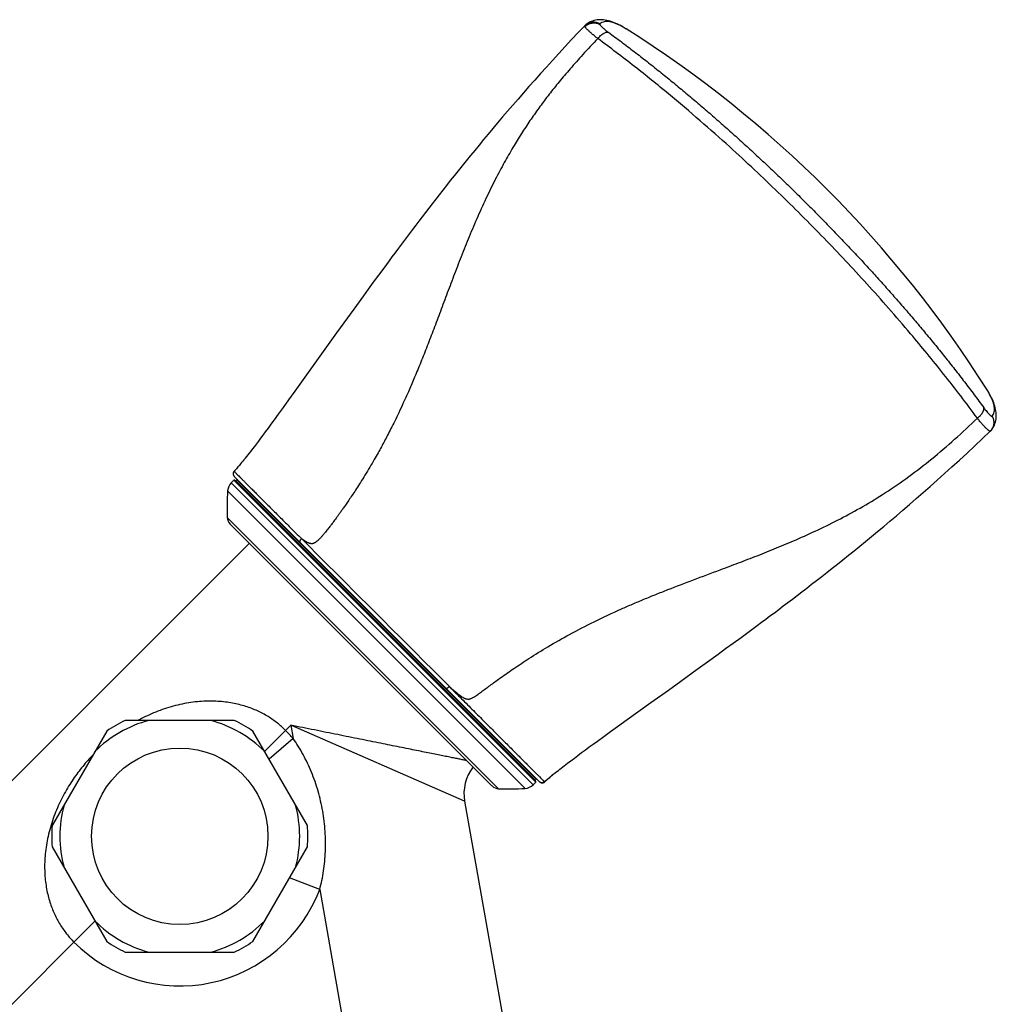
# Model space of a CAD drawing. Header units: millimetres. Extents: x 83 to 529, y 143 to 515.
# Tile 15 of 20: x 395 to 475, y 244 to 325. Entities that reach past the tile are written whole.
import ezdxf

# ---------------------------------------------------------------- set-up
doc = ezdxf.new("R2010")
doc.units = ezdxf.units.MM
doc.header["$LTSCALE"] = 46.255
doc.layers.get('0').update_dxf_attribs({"linetype": 'CONTINUOUS'})

msp = doc.modelspace()

# ---------------------------------------------------------------- linework, layer by layer
at = {"color": 7, "linetype": 'Continuous'}
for p, q in [((441.385, 324.697), (441.376, 324.689)), ((441.383, 324.695), (441.385, 324.697)), ((444.69, 324.337), (444.683, 324.341)), ((424.805, 304.743), (424.373, 304.154)), ((423.952, 303.58), (423.542, 303.019)), ((424.373, 304.154), (423.952, 303.58)), ((423.542, 303.019), (423.143, 302.471)), ((423.143, 302.471), (422.563, 301.673)), ((422.563, 301.673), (421.823, 300.649)), ((421.823, 300.649), (420.945, 299.431)), ((420.945, 299.431), (417.518, 294.661)), ((417.518, 294.661), (417.004, 293.946)), ((474.266, 294.756), (474.263, 294.761)), ((417.004, 293.946), (416.556, 293.324)), ((416.556, 293.324), (416.16, 292.778)), ((415.816, 292.303), (415.561, 291.954)), ((416.16, 292.778), (415.816, 292.303)), ((415.322, 291.626), (415.094, 291.316)), ((415.561, 291.954), (415.322, 291.626)), ((474.609, 291.453), (474.618, 291.464)), ((474.617, 291.462), (474.618, 291.464)), ((414.708, 290.795), (414.534, 290.562)), ((414.89, 291.04), (414.708, 290.795)), ((415.094, 291.316), (414.89, 291.04)), ((414.049, 289.921), (413.902, 289.73)), ((414.206, 290.127), (414.049, 289.921)), ((414.367, 290.34), (414.206, 290.127)), ((414.534, 290.562), (414.367, 290.34)), ((413.338, 289.013), (413.246, 288.9)), ((413.434, 289.133), (413.338, 289.013)), ((413.666, 289.425), (413.56, 289.291)), ((413.778, 289.57), (413.666, 289.425)), ((413.902, 289.73), (413.778, 289.57)), ((412.642, 288.193), (412.576, 288.12)), ((412.675, 288.229), (412.642, 288.193)), ((412.727, 288.288), (412.675, 288.229)), ((412.784, 288.353), (412.727, 288.288)), ((412.858, 288.437), (412.784, 288.353)), ((412.905, 288.491), (412.858, 288.437)), ((412.943, 288.536), (412.905, 288.491)), ((413.001, 288.605), (412.943, 288.536)), ((413.075, 288.693), (413.001, 288.605)), ((413.158, 288.793), (413.075, 288.693)), ((413.246, 288.9), (413.158, 288.793)), ((412.563, 288.106), (412.54, 288.082)), ((437.587, 262.626), (412.548, 287.666)), ((412.576, 288.12), (412.563, 288.106)), ((412.769, 287.376), (412.693, 287.306)), ((412.301, 287.129), (412.516, 287.344)), ((412.587, 287.344), (437.265, 262.665)), ((412.211, 283.759), (433.681, 262.29)), ((381.796, 250.188), (413.789, 282.182)), ((453.458, 273.999), (454.097, 274.466)), ((454.097, 274.466), (454.752, 274.948)), ((452.836, 273.545), (453.458, 273.999)), ((451.349, 272.464), (452.23, 273.103)), ((452.23, 273.103), (452.836, 273.545)), ((450.501, 271.851), (451.349, 272.464)), ((449.157, 270.883), (450.501, 271.851)), ((448.142, 270.152), (449.157, 270.883)), ((446.712, 269.125), (448.142, 270.152)), ((444.763, 267.726), (446.712, 269.125)), ((412.557, 267.663), (403.613, 267.663)), ((443.967, 267.154), (444.763, 267.726)), ((402.094, 266.786), (397.621, 259.04)), ((418.548, 259.04), (414.076, 266.786)), ((442.85, 266.348), (443.397, 266.743)), ((443.397, 266.743), (443.967, 267.154)), ((441.66, 265.482), (441.988, 265.722)), ((441.988, 265.722), (442.326, 265.968)), ((442.326, 265.968), (442.85, 266.348)), ((440.431, 264.573), (440.725, 264.793)), ((440.725, 264.793), (441.028, 265.018)), ((441.028, 265.018), (441.34, 265.247)), ((441.34, 265.247), (441.66, 265.482)), ((439.872, 264.151), (440.147, 264.359)), ((440.147, 264.359), (440.431, 264.573)), ((438.696, 263.222), (438.559, 263.107)), ((437.05, 262.38), (437.265, 262.595)), ((437.298, 262.847), (437.227, 262.771)), ((431.435, 261.029), (435.737, 236.634)), ((397.621, 257.286), (402.094, 249.54)), ((414.076, 249.54), (418.548, 257.286)), ((403.613, 248.663), (412.557, 248.663))]:
    msp.add_line(p, q, dxfattribs=at)
at = {"color": 9, "linetype": 'Continuous'}
for p, q in [((412.769, 287.376), (437.298, 262.847)), ((412.301, 287.129), (437.05, 262.38)), ((412.516, 287.344), (437.265, 262.595)), ((412.693, 287.306), (437.227, 262.771)), ((436.406, 262.089), (412.011, 286.484)), ((411.977, 284.299), (434.221, 262.056)), ((415.039, 265.118), (417.186, 267.264)), ((417.186, 267.264), (417.377, 266.18)), ((431.435, 261.029), (417.186, 267.264)), ((417.377, 266.18), (415.407, 264.48)), ((438.693, 263.219), (438.676, 263.205)), ((419.559, 253.808), (417.083, 254.748)), ((419.559, 253.808), (422.983, 234.386)), ((384.055, 234.134), (401.13, 251.209))]:
    msp.add_line(p, q, dxfattribs=at)
at = {"color": 7, "linetype": 'Continuous'}
for points in [[(441.29, 324.609), (440.758, 324.048), (440.211, 323.467), (439.676, 322.893), (439.153, 322.328), (438.642, 321.771), (438.143, 321.222), (437.655, 320.681), (437.179, 320.148), (436.714, 319.624), (436.26, 319.108), (435.816, 318.6), (435.383, 318.101), (434.961, 317.61), (434.548, 317.126), (434.144, 316.651), (433.751, 316.184), (433.366, 315.725), (432.99, 315.273), (432.622, 314.828), (432.263, 314.391), (431.912, 313.961), (431.568, 313.538), (431.232, 313.122), (430.903, 312.712), (430.581, 312.309), (430.265, 311.912), (429.956, 311.521), (429.653, 311.136), (429.356, 310.756), (429.064, 310.382), (428.778, 310.014), (428.498, 309.65), (428.222, 309.292), (427.951, 308.939), (427.685, 308.591), (427.424, 308.247), (427.167, 307.908), (426.914, 307.573), (426.665, 307.243), (426.42, 306.917), (426.179, 306.594), (425.942, 306.276), (425.708, 305.962), (425.477, 305.652), (425.25, 305.345), (424.805, 304.743)], [(441.376, 324.689), (441.35, 324.667), (441.324, 324.643), (441.299, 324.618), (441.29, 324.609)], [(444.691, 324.337), (444.519, 324.443), (444.362, 324.534), (444.209, 324.618), (444.061, 324.694), (443.915, 324.764), (443.772, 324.828), (443.631, 324.884), (443.492, 324.935), (443.355, 324.979), (443.219, 325.017), (443.084, 325.048), (442.95, 325.072), (442.817, 325.09), (442.685, 325.1), (442.554, 325.103), (442.424, 325.098), (442.295, 325.085), (442.168, 325.064), (442.043, 325.034), (441.92, 324.995), (441.8, 324.948), (441.684, 324.893), (441.574, 324.831), (441.472, 324.763), (441.385, 324.697)], [(474.618, 291.464), (474.683, 291.549), (474.75, 291.649), (474.812, 291.757), (474.867, 291.871), (474.914, 291.991), (474.953, 292.114), (474.984, 292.239), (475.006, 292.366), (475.019, 292.495), (475.024, 292.625), (475.022, 292.756), (475.012, 292.889), (474.995, 293.022), (474.971, 293.155), (474.941, 293.288), (474.904, 293.422), (474.862, 293.556), (474.813, 293.691), (474.759, 293.827), (474.699, 293.967), (474.631, 294.11), (474.556, 294.258), (474.472, 294.412), (474.38, 294.572), (474.267, 294.757)], [(474.53, 291.368), (474.539, 291.377), (474.563, 291.401), (474.587, 291.427), (474.609, 291.453)], [(454.752, 274.948), (455.087, 275.195), (455.425, 275.446), (455.769, 275.701), (456.117, 275.959), (456.47, 276.223), (456.827, 276.49), (457.19, 276.763), (457.558, 277.04), (457.932, 277.322), (458.311, 277.61), (458.695, 277.903), (459.086, 278.202), (459.482, 278.507), (459.885, 278.818), (460.295, 279.136), (460.711, 279.46), (461.134, 279.792), (461.563, 280.13), (462.001, 280.477), (462.446, 280.831), (462.898, 281.194), (463.359, 281.565), (463.828, 281.946), (464.305, 282.336), (464.792, 282.735), (465.287, 283.146), (465.792, 283.566), (466.306, 283.998), (466.83, 284.441), (467.364, 284.896), (467.908, 285.363), (468.461, 285.842), (469.025, 286.335), (469.6, 286.84), (470.184, 287.359), (470.779, 287.892), (471.384, 288.439), (471.999, 289.001), (472.624, 289.577), (473.259, 290.168), (473.904, 290.775), (474.53, 291.368)], [(413.56, 289.291), (413.458, 289.164), (413.434, 289.133)], [(412.54, 288.082), (412.531, 288.072), (412.52, 288.058), (412.51, 288.044), (412.501, 288.03), (412.493, 288.015), (412.486, 287.999), (412.479, 287.984), (412.474, 287.967), (412.469, 287.951), (412.465, 287.934), (412.463, 287.917), (412.461, 287.9), (412.46, 287.883), (412.46, 287.866), (412.461, 287.848), (412.464, 287.831), (412.467, 287.815), (412.471, 287.798), (412.476, 287.781), (412.482, 287.765), (412.489, 287.75), (412.497, 287.734), (412.505, 287.719), (412.515, 287.705), (412.525, 287.691), (412.536, 287.678), (412.548, 287.666)], [(438.693, 263.219), (438.791, 263.299), (438.897, 263.386), (439.007, 263.474), (439.12, 263.565), (439.238, 263.658), (439.358, 263.753), (439.482, 263.85), (439.609, 263.948), (439.739, 264.049), (439.872, 264.151)], [(437.587, 262.626), (437.599, 262.615), (437.613, 262.604), (437.626, 262.594), (437.641, 262.584), (437.655, 262.576), (437.671, 262.568), (437.686, 262.561), (437.703, 262.555), (437.719, 262.55), (437.736, 262.546), (437.752, 262.542), (437.769, 262.54), (437.787, 262.539), (437.804, 262.539), (437.821, 262.54), (437.838, 262.541), (437.855, 262.544), (437.872, 262.548), (437.888, 262.552), (437.904, 262.558), (437.92, 262.564), (437.936, 262.572), (437.951, 262.58), (437.965, 262.589), (437.979, 262.599), (437.992, 262.609), (438.004, 262.619)], [(438.004, 262.619), (438.131, 262.735), (438.269, 262.858), (438.412, 262.982), (438.559, 263.107)]]:
    msp.add_lwpolyline(points, dxfattribs=at)
at = {"color": 9, "linetype": 'Continuous'}
msp.add_circle((408.085, 258.163), 7.232, dxfattribs=at)
for centre, radius, start, end in [((442.001, 323.936), 0.979, 128.62379, 129.01216), ((440.479, 317.67), 7.885, 57.78521, 57.99929), ((473.853, 292.087), 0.987, 320.84174, 321.24594), ((-5538.06, -5688.077), 8433.497, 44.953282, 45.0697444), ((408.085, 258.163), 9.83, 104.89092, 135.10908), ((408.085, 258.163), 9.83, 44.89092, 75.10908), ((408.085, 258.163), 12.273, 40.78582, 45), ((408.085, 258.163), 9.83, 164.89092, 195.10908), ((408.085, 258.163), 9.83, 344.89092, 15.10908), ((408.085, 258.163), 12.273, 225, 339.21418), ((408.085, 258.163), 9.83, 224.89092, 255.10908), ((408.085, 258.163), 9.83, 284.89092, 315.10908)]:
    msp.add_arc(centre, radius, start, end, dxfattribs=at)
at = {"color": 7, "linetype": 'Continuous'}
for centre, radius, start, end in [((394.291, 244.369), 94.525, 32.2155, 57.78671), ((412.552, 287.308), 0.05, 45, 135), ((412.803, 287.34), 0.05, 45, 133), ((413.009, 286.422), 1, 135, 176.40962), ((412.659, 287.342), 0.05, 225, 313), ((434.965, 285.044), 23, 176.40962, 181.85532), ((412.777, 284.325), 0.8, 181.85532, 225), ((408.085, 258.163), 10.5, 115.20877, 124.79123), ((408.085, 258.163), 10.5, 55.20877, 64.79123), ((434.98, 261.654), 3.6, 142.48641, 190.00041), ((436.343, 263.087), 1, 273.59038, 315), ((437.264, 262.737), 0.05, 137, 225), ((437.23, 262.63), 0.05, 315, 45), ((437.261, 262.881), 0.05, 317, 45), ((434.247, 262.855), 0.8, 225, 268.14468), ((434.965, 285.044), 23, 268.14466, 273.5904), ((408.085, 258.163), 10.5, 175.20877, 184.79123), ((408.085, 258.163), 10.5, 355.20877, 4.79123), ((408.085, 258.163), 10.5, 235.20877, 244.79123), ((408.085, 258.163), 10.5, 295.20877, 304.79123)]:
    msp.add_arc(centre, radius, start, end, dxfattribs=at)
at = {"color": 9, "linetype": 'Continuous'}
for points, knots in [([(441.301, 324.534), (441.296, 324.543), (441.29, 324.555), (441.285, 324.572), (441.282, 324.585), (441.283, 324.597), (441.287, 324.605), (441.289, 324.608), (441.29, 324.609)], [0, 0, 0, 0, 0.02982215, 0.04202226, 0.05257241, 0.06960048, 0.07703787, 0.0798864, 0.0798864, 0.0798864, 0.0798864]), ([(441.301, 324.534), (441.34, 324.573), (441.424, 324.646), (441.566, 324.734), (441.721, 324.797), (441.884, 324.834), (442.05, 324.844), (442.216, 324.828), (442.375, 324.784), (442.475, 324.738), (442.523, 324.711)], [0, 0, 0, 0, 0.166026, 0.332341, 0.498754, 0.665052, 0.831019, 0.996475, 1.161306, 1.325484, 1.325484, 1.325484, 1.325484]), ([(442.354, 323.551), (442.311, 323.586), (442.227, 323.654), (442.104, 323.755), (441.988, 323.852), (441.88, 323.945), (441.779, 324.034), (441.687, 324.117), (441.603, 324.195), (441.529, 324.267), (441.464, 324.332), (441.409, 324.392), (441.363, 324.445), (441.328, 324.491), (441.309, 324.52), (441.301, 324.534)], [0, 0, 0, 0, 0.16595, 0.32518, 0.476841, 0.620103, 0.754178, 0.878454, 0.99255, 1.09614, 1.188833, 1.270264, 1.340158, 1.398325, 1.444737, 1.444737, 1.444737, 1.444737]), ([(441.391, 324.701), (441.4, 324.708), (441.453, 324.749), (441.559, 324.815), (441.715, 324.878), (441.88, 324.914), (442.048, 324.921), (442.216, 324.9), (442.378, 324.851), (442.479, 324.801), (442.527, 324.772)], [0, 0, 0, 0, 0.035339, 0.202945, 0.3706, 0.538228, 0.706026, 0.874285, 1.042851, 1.211572, 1.211572, 1.211572, 1.211572]), ([(442.527, 324.772), (442.524, 324.769), (442.517, 324.762), (442.514, 324.747), (442.516, 324.729), (442.52, 324.717), (442.523, 324.711)], [0, 0, 0, 0, 0.01383275, 0.02816096, 0.04515722, 0.06611217, 0.06611217, 0.06611217, 0.06611217]), ([(442.523, 324.711), (442.526, 324.703), (442.535, 324.687), (442.551, 324.661), (442.572, 324.633), (442.608, 324.59), (442.665, 324.53), (442.748, 324.453), (442.847, 324.367), (443.008, 324.235), (443.139, 324.136), (443.232, 324.068)], [0, 0, 0, 0, 0.0252189, 0.0552237, 0.0901229, 0.1299402, 0.2241947, 0.3375474, 0.4692565, 0.6181631, 0.9623864, 0.9623864, 0.9623864, 0.9623864]), ([(444.658, 324.357), (444.592, 324.399), (444.427, 324.498), (444.165, 324.641), (443.877, 324.774), (443.605, 324.874), (443.349, 324.937), (443.11, 324.962), (442.89, 324.946), (442.692, 324.885), (442.578, 324.814), (442.527, 324.772)], [0, 0, 0, 0, 0.234868, 0.578658, 0.894776, 1.183994, 1.447061, 1.68526, 1.901942, 2.103621, 2.30032, 2.30032, 2.30032, 2.30032]), ([(442.354, 323.551), (442.388, 323.595), (442.459, 323.68), (442.573, 323.795), (442.691, 323.894), (442.81, 323.975), (442.926, 324.034), (443.036, 324.071), (443.139, 324.085), (443.203, 324.077), (443.232, 324.068)], [0, 0, 0, 0, 0.167775, 0.330796, 0.485659, 0.629484, 0.759963, 0.875905, 0.977466, 1.06707, 1.06707, 1.06707, 1.06707]), ([(443.232, 324.068), (443.584, 323.81), (444.289, 323.287), (445.342, 322.488), (446.389, 321.675), (447.427, 320.851), (448.448, 320.024), (449.451, 319.195), (450.436, 318.365), (451.405, 317.534), (452.362, 316.7), (453.308, 315.86), (454.245, 315.015), (455.174, 314.163), (456.096, 313.303), (457.012, 312.436), (457.922, 311.561), (458.826, 310.678), (459.724, 309.787), (460.614, 308.889), (461.498, 307.985), (462.373, 307.074), (463.24, 306.158), (464.099, 305.236), (464.951, 304.307), (465.796, 303.37), (466.636, 302.424), (467.47, 301.467), (468.302, 300.498), (469.131, 299.513), (469.959, 298.51), (470.786, 297.489), (471.608, 296.454), (472.418, 295.409), (473.213, 294.362), (473.733, 293.66), (473.989, 293.31)], [0, 0, 0, 0, 1.310468, 2.633923, 3.962991, 5.289975, 6.606941, 7.9076, 9.193448, 10.469007, 11.737849, 13.001874, 14.263293, 15.523466, 16.783546, 18.044822, 19.307434, 20.571473, 21.836679, 23.101872, 24.365876, 25.628458, 26.889713, 28.149794, 29.409976, 30.671345, 31.935288, 33.204201, 34.480173, 35.766599, 37.067098, 38.382615, 39.707075, 41.032338, 42.349858, 43.651437, 43.651437, 43.651437, 43.651437]), ([(442.354, 323.551), (441.94, 323.117), (441.175, 322.299), (440.117, 321.117), (439.197, 320.034), (438.372, 319.003), (437.606, 317.987), (436.877, 316.958), (436.169, 315.891), (435.466, 314.759), (434.752, 313.523), (434.014, 312.143), (433.259, 310.614), (432.516, 308.985), (431.812, 307.328), (431.155, 305.692), (430.537, 304.088), (429.952, 302.529), (429.389, 301.024), (428.845, 299.58), (428.313, 298.2), (427.795, 296.896), (427.302, 295.702), (426.845, 294.642), (426.431, 293.72), (426.056, 292.917), (425.718, 292.217), (425.413, 291.604), (425.133, 291.061), (424.871, 290.561), (424.609, 290.075), (424.329, 289.569), (424.013, 289.013), (423.655, 288.401), (423.279, 287.779), (422.914, 287.195), (422.584, 286.68), (422.288, 286.228), (422.021, 285.83), (421.782, 285.479), (421.568, 285.171), (421.377, 284.898), (421.205, 284.657), (421.05, 284.443), (420.911, 284.251), (420.785, 284.081), (420.674, 283.93), (420.572, 283.795), (420.475, 283.668), (420.377, 283.539), (420.269, 283.4), (420.154, 283.254), (420.039, 283.11), (419.933, 282.981), (419.839, 282.869), (419.755, 282.771), (419.679, 282.686), (419.612, 282.612), (419.551, 282.548), (419.496, 282.492), (419.445, 282.442), (419.399, 282.399), (419.355, 282.362), (419.317, 282.329), (419.281, 282.301), (419.249, 282.278), (419.221, 282.258), (419.194, 282.24), (419.166, 282.224), (419.134, 282.207), (419.1, 282.191), (419.065, 282.175), (419.03, 282.162), (418.997, 282.154), (418.966, 282.148), (418.938, 282.145), (418.911, 282.143), (418.887, 282.143), (418.866, 282.144), (418.846, 282.146), (418.828, 282.149), (418.809, 282.152), (418.79, 282.154), (418.771, 282.157), (418.75, 282.162), (418.729, 282.168), (418.707, 282.174), (418.684, 282.181), (418.662, 282.19), (418.639, 282.201), (418.615, 282.211), (418.588, 282.221), (418.561, 282.234), (418.533, 282.248), (418.504, 282.264), (418.475, 282.28), (418.449, 282.294), (418.424, 282.308), (418.401, 282.323), (418.379, 282.337), (418.356, 282.351), (418.334, 282.364), (418.313, 282.378), (418.291, 282.394), (418.268, 282.41), (418.242, 282.428), (418.213, 282.447), (418.182, 282.468), (418.151, 282.492), (418.119, 282.517), (418.089, 282.54), (418.069, 282.554), (418.06, 282.561)], [0, 0, 0, 0, 1.799406, 3.361513, 4.758885, 6.0603, 7.321529, 8.576523, 9.843305, 11.161895, 12.574578, 14.123154, 15.856186, 17.690895, 19.492594, 21.258798, 22.979075, 24.647606, 26.255831, 27.797879, 29.277039, 30.693543, 32.006542, 33.152916, 34.155915, 35.037352, 35.811643, 36.489141, 37.090533, 37.645198, 38.181845, 38.747341, 39.380751, 40.100245, 40.872506, 41.56178, 42.168766, 42.705701, 43.182547, 43.605525, 43.979334, 44.309832, 44.603716, 44.866902, 45.10371, 45.315249, 45.501366, 45.666805, 45.822664, 45.979781, 46.153484, 46.34968, 46.53862, 46.704162, 46.850354, 46.978636, 47.091466, 47.19093, 47.278837, 47.357266, 47.427701, 47.491164, 47.548251, 47.599153, 47.643932, 47.683, 47.717108, 47.748487, 47.780073, 47.815033, 47.854006, 47.894372, 47.931193, 47.964386, 47.995681, 48.024969, 48.051753, 48.075515, 48.096416, 48.115678, 48.134299, 48.152857, 48.171858, 48.191723, 48.212767, 48.23492, 48.257951, 48.281544, 48.305517, 48.330371, 48.356804, 48.385058, 48.415024, 48.446779, 48.480434, 48.513947, 48.544019, 48.571785, 48.59895, 48.625586, 48.651604, 48.677239, 48.702844, 48.729238, 48.757551, 48.7888, 48.823284, 48.861003, 48.900967, 48.941411, 48.980562, 49.015281, 49.015281, 49.015281, 49.015281]), ([(473.472, 292.432), (472.574, 293.657), (471.21, 295.438), (469.362, 297.727), (467.859, 299.531), (466.217, 301.436), (464.432, 303.432), (462.67, 305.339), (460.88, 307.216), (459.045, 309.082), (457.141, 310.956), (455.184, 312.822), (453.055, 314.783), (450.716, 316.861), (448.119, 319.064), (445.327, 321.319), (443.37, 322.805), (442.354, 323.551)], [0, 0, 0, 0, 4.557587, 6.727325, 8.825671, 11.60118, 14.271339, 16.858889, 19.38992, 22.050794, 24.711124, 27.403839, 30.161559, 33.394898, 36.790202, 40.377921, 44.159499, 44.159499, 44.159499, 44.159499]), ([(474.694, 292.606), (474.733, 292.654), (474.802, 292.763), (474.864, 292.952), (474.884, 293.161), (474.865, 293.39), (474.809, 293.637), (474.719, 293.9), (474.595, 294.178), (474.443, 294.467), (474.327, 294.66), (474.266, 294.756)], [0, 0, 0, 0, 0.188611, 0.38196, 0.589162, 0.816692, 1.068306, 1.345451, 1.649206, 1.980571, 2.324005, 2.324005, 2.324005, 2.324005]), ([(473.472, 292.432), (473.516, 292.466), (473.601, 292.537), (473.716, 292.652), (473.815, 292.77), (473.884, 292.871), (473.928, 292.951), (473.955, 293.009), (473.976, 293.065), (474.003, 293.163), (474.008, 293.25), (473.989, 293.31)], [0, 0, 0, 0, 0.167844, 0.330974, 0.486042, 0.629903, 0.696821, 0.760188, 0.819955, 0.876122, 1.066019, 1.066019, 1.066019, 1.066019]), ([(473.989, 293.31), (474.033, 293.25), (474.117, 293.137), (474.241, 292.982), (474.337, 292.868), (474.409, 292.79), (474.456, 292.74), (474.5, 292.698), (474.54, 292.662), (474.576, 292.634), (474.608, 292.613), (474.633, 292.601), (474.65, 292.595), (474.664, 292.593), (474.677, 292.594), (474.688, 292.599), (474.692, 292.603), (474.694, 292.606)], [0, 0, 0, 0, 0.22272, 0.421944, 0.595001, 0.671036, 0.739749, 0.800933, 0.854456, 0.900249, 0.938336, 0.968937, 0.981634, 0.992782, 1.011427, 1.019918, 1.028589, 1.028589, 1.028589, 1.028589]), ([(430.184, 270.442), (430.265, 270.371), (430.427, 270.23), (430.67, 270.022), (430.871, 269.855), (431.032, 269.731), (431.154, 269.642), (431.259, 269.573), (431.345, 269.522), (431.424, 269.481), (431.5, 269.449), (431.573, 269.428), (431.638, 269.414), (431.713, 269.406), (431.798, 269.411), (431.875, 269.428), (431.953, 269.454), (432.033, 269.489), (432.117, 269.531), (432.199, 269.578), (432.304, 269.644), (432.434, 269.732), (432.588, 269.842), (432.746, 269.957), (432.967, 270.12), (433.256, 270.335), (433.62, 270.604), (434.008, 270.887), (434.628, 271.333), (435.523, 271.957), (436.803, 272.804), (438.318, 273.745), (440.099, 274.76), (442.107, 275.797), (443.835, 276.604), (445.204, 277.201), (446.143, 277.596), (447.113, 277.991), (448.464, 278.526), (450.225, 279.198), (452.156, 279.92), (453.903, 280.576), (455.443, 281.167), (457.019, 281.796), (458.683, 282.497), (460.434, 283.287), (462.264, 284.189), (464.11, 285.198), (465.985, 286.342), (467.874, 287.641), (469.768, 289.102), (471.637, 290.712), (472.859, 291.849), (473.472, 292.433)], [0, 0, 0, 0, 0.323897, 0.645102, 0.958449, 1.108876, 1.25312, 1.411645, 1.485268, 1.554267, 1.677412, 1.732331, 1.783362, 1.875598, 1.958566, 2.036065, 2.110718, 2.204931, 2.298597, 2.392877, 2.488235, 2.672175, 2.861548, 3.056878, 3.258387, 3.68454, 4.13718, 4.616957, 5.124295, 6.428311, 7.890492, 9.729414, 11.777151, 14.037264, 16.508371, 17.497809, 18.516657, 19.564409, 20.64052, 22.875822, 25.219373, 26.823637, 28.473746, 30.170051, 31.913299, 33.89151, 35.930353, 38.032806, 40.200718, 42.517226, 44.907571, 47.372755, 49.913768, 49.913768, 49.913768, 49.913768]), ([(474.53, 291.368), (474.527, 291.365), (474.515, 291.359), (474.491, 291.363), (474.461, 291.376), (474.422, 291.399), (474.377, 291.433), (474.324, 291.478), (474.265, 291.532), (474.199, 291.597), (474.126, 291.671), (474.048, 291.755), (473.964, 291.848), (473.874, 291.95), (473.779, 292.06), (473.68, 292.178), (473.577, 292.303), (473.508, 292.389), (473.473, 292.433)], [0, 0, 0, 0, 0.013633, 0.036661, 0.069647, 0.114282, 0.171067, 0.239934, 0.320676, 0.413087, 0.516925, 0.631829, 0.757424, 0.893267, 1.038727, 1.192987, 1.355169, 1.524379, 1.524379, 1.524379, 1.524379]), ([(474.623, 291.469), (474.63, 291.478), (474.671, 291.532), (474.766, 291.684), (474.85, 291.956), (474.839, 292.241), (474.773, 292.456), (474.723, 292.558), (474.694, 292.606)], [0, 0, 0, 0, 0.035395, 0.202833, 0.536915, 0.871905, 1.04037, 1.209071, 1.209071, 1.209071, 1.209071]), ([(412.54, 288.082), (412.533, 288.083), (412.576, 288.05), (412.591, 288.024), (412.666, 287.954), (412.747, 287.869), (412.86, 287.756), (412.994, 287.621), (413.153, 287.462), (413.334, 287.28), (413.539, 287.074), (413.767, 286.846), (414.017, 286.596), (414.289, 286.324), (414.583, 286.031), (414.896, 285.717), (415.23, 285.384), (415.583, 285.031), (415.955, 284.66), (416.345, 284.271), (416.753, 283.864), (417.176, 283.442), (417.613, 283.006), (417.908, 282.712), (418.058, 282.563)], [0, 0, 0, 0, 0.020294, 0.075052, 0.164094, 0.287261, 0.444518, 0.635696, 0.860379, 1.118123, 1.408451, 1.730852, 2.084832, 2.469812, 2.884901, 3.329039, 3.800994, 4.299931, 4.82561, 5.377564, 5.954022, 6.552649, 7.170857, 7.804118, 7.804118, 7.804118, 7.804118]), ([(417.977, 282.237), (417.969, 282.245), (417.956, 282.264), (417.946, 282.298), (417.944, 282.338), (417.952, 282.381), (417.968, 282.426), (418.001, 282.489), (418.034, 282.533), (418.06, 282.56)], [0, 0, 0, 0, 0.0327604, 0.0679107, 0.1069262, 0.1505065, 0.1987117, 0.2509419, 0.3627218, 0.3627218, 0.3627218, 0.3627218]), ([(429.896, 270.317), (429.899, 270.315), (429.905, 270.31), (429.916, 270.305), (429.929, 270.303), (429.949, 270.302), (429.978, 270.307), (430.015, 270.321), (430.056, 270.342), (430.099, 270.37), (430.142, 270.403), (430.17, 270.429), (430.184, 270.442)], [0, 0, 0, 0, 0.0112094, 0.0230211, 0.0358978, 0.0501428, 0.0833114, 0.1231527, 0.1694616, 0.2210303, 0.2762988, 0.3336245, 0.3336245, 0.3336245, 0.3336245]), ([(430.183, 270.443), (430.353, 270.272), (430.69, 269.934), (431.189, 269.434), (431.677, 268.945), (432.153, 268.468), (432.615, 268.005), (433.062, 267.556), (433.495, 267.122), (433.912, 266.704), (434.312, 266.303), (434.696, 265.919), (435.061, 265.553), (435.408, 265.205), (435.736, 264.878), (436.043, 264.57), (436.33, 264.283), (436.595, 264.018), (436.839, 263.774), (437.06, 263.553), (437.259, 263.356), (437.434, 263.181), (437.587, 263.029), (437.715, 262.902), (437.819, 262.798), (437.9, 262.719), (437.945, 262.675), (437.963, 262.657)], [0, 0, 0, 0, 0.72288, 1.43026, 2.121541, 2.795392, 3.45022, 4.084494, 4.697289, 5.287873, 5.855287, 6.398352, 6.916023, 7.407269, 7.871036, 8.30631, 8.712162, 9.087801, 9.432431, 9.74524, 10.025729, 10.273597, 10.488423, 10.669608, 10.816643, 10.92924, 11.007183, 11.007183, 11.007183, 11.007183]), ([(416.763, 266.841), (416.657, 266.947), (416.437, 267.154), (416.088, 267.447), (415.715, 267.724), (415.319, 267.983), (414.899, 268.223), (414.453, 268.443), (413.982, 268.641), (413.485, 268.815), (412.958, 268.964), (412.401, 269.085), (411.813, 269.175), (411.194, 269.231), (410.545, 269.248), (409.868, 269.224), (409.168, 269.156), (408.452, 269.04), (407.726, 268.877), (407.002, 268.669), (406.291, 268.418), (405.601, 268.131), (405.063, 267.873), (404.756, 267.712), (404.667, 267.664)], [0, 0, 0, 0, 0.449154, 0.904503, 1.367699, 1.840298, 2.323828, 2.819711, 3.329334, 3.855225, 4.400842, 4.969453, 5.563437, 6.184349, 6.833637, 7.511117, 8.214485, 8.941503, 9.687326, 10.443131, 11.199792, 11.94904, 12.685473, 12.988737, 12.988737, 12.988737, 12.988737]), ([(431.605, 264.366), (431.511, 264.385), (431.309, 264.426), (430.985, 264.491), (430.618, 264.564), (430.206, 264.647), (429.751, 264.739), (429.251, 264.839), (428.707, 264.948), (428.118, 265.067), (427.485, 265.194), (426.809, 265.33), (426.091, 265.474), (425.333, 265.627), (424.536, 265.787), (423.703, 265.955), (422.838, 266.129), (421.943, 266.309), (421.023, 266.494), (420.083, 266.683), (419.127, 266.875), (418.16, 267.069), (417.511, 267.199), (417.186, 267.264)], [0, 0, 0, 0, 0.286771, 0.617203, 0.991833, 1.411131, 1.875493, 2.385247, 2.940527, 3.541138, 4.186738, 4.876694, 5.60967, 6.383985, 7.197716, 8.048201, 8.932321, 9.846517, 10.786308, 11.746752, 12.723188, 13.711402, 14.707098, 14.707098, 14.707098, 14.707098]), ([(419.559, 253.808), (419.624, 254.053), (419.743, 254.554), (419.881, 255.322), (419.979, 256.111), (420.034, 256.919), (420.045, 257.739), (420.012, 258.568), (419.934, 259.4), (419.81, 260.23), (419.643, 261.053), (419.431, 261.862), (419.179, 262.653), (418.887, 263.422), (418.558, 264.162), (418.197, 264.871), (417.805, 265.544), (417.522, 265.972), (417.377, 266.18)], [0, 0, 0, 0, 0.762572, 1.542918, 2.338855, 3.148279, 3.969065, 4.798912, 5.635287, 6.475155, 7.315339, 8.152669, 8.984025, 9.806309, 10.616728, 11.412763, 12.191992, 12.952058, 12.952058, 12.952058, 12.952058]), ([(400.975, 264.849), (400.902, 264.773), (400.684, 264.542), (400.332, 264.143), (399.924, 263.642), (399.53, 263.113), (399.15, 262.551), (398.786, 261.954), (398.441, 261.322), (398.121, 260.657), (397.833, 259.964), (397.581, 259.25), (397.371, 258.525), (397.209, 257.798), (397.093, 257.081), (397.024, 256.381), (397, 255.704), (397.017, 255.055), (397.073, 254.436), (397.163, 253.848), (397.284, 253.292), (397.432, 252.766), (397.606, 252.268), (397.804, 251.797), (398.024, 251.352), (398.264, 250.931), (398.523, 250.534), (398.8, 250.161), (399.094, 249.811), (399.301, 249.591), (399.407, 249.485)], [0, 0, 0, 0, 0.318825, 0.951915, 1.595602, 2.25433, 2.931703, 3.630291, 4.351324, 5.090894, 5.843119, 6.602194, 7.359761, 8.106755, 8.834613, 9.538505, 10.2161, 10.865178, 11.485648, 12.079043, 12.647056, 13.192225, 13.717899, 14.227612, 14.723896, 15.208026, 15.6813, 16.145123, 16.600956, 17.050331, 17.050331, 17.050331, 17.050331]), ([(438.676, 263.205), (438.668, 263.198), (438.644, 263.178), (438.607, 263.147), (438.567, 263.114), (438.531, 263.083), (438.499, 263.057), (438.472, 263.034), (438.446, 263.012), (438.422, 262.991), (438.396, 262.969), (438.368, 262.945), (438.339, 262.921), (438.311, 262.896), (438.284, 262.873), (438.26, 262.852), (438.239, 262.835), (438.222, 262.821), (438.208, 262.809), (438.197, 262.799), (438.187, 262.791), (438.179, 262.784), (438.171, 262.778), (438.165, 262.773), (438.159, 262.768), (438.154, 262.764), (438.148, 262.76), (438.143, 262.755), (438.137, 262.751), (438.131, 262.746), (438.126, 262.742), (438.12, 262.738), (438.115, 262.734), (438.11, 262.73), (438.104, 262.725), (438.097, 262.72), (438.09, 262.715), (438.083, 262.71), (438.075, 262.705), (438.068, 262.7), (438.06, 262.695), (438.052, 262.69), (438.044, 262.686), (438.037, 262.682), (438.03, 262.678), (438.024, 262.675), (438.018, 262.672), (438.012, 262.67), (438.006, 262.668), (437.999, 262.665), (437.992, 262.662), (437.985, 262.661), (437.978, 262.66), (437.971, 262.658), (437.966, 262.657), (437.964, 262.657)], [0, 0, 0, 0, 0.0325588, 0.092107, 0.1448664, 0.1914237, 0.2323263, 0.2681006, 0.3003533, 0.3316299, 0.3655155, 0.4031025, 0.4414012, 0.479078, 0.5151016, 0.5476442, 0.5746184, 0.5964413, 0.614181, 0.6286101, 0.6408859, 0.651829, 0.6614488, 0.6697883, 0.6770458, 0.6837296, 0.6904183, 0.6976294, 0.7052682, 0.7128804, 0.7199686, 0.7262942, 0.7323464, 0.7388182, 0.7465548, 0.7554468, 0.7645972, 0.7731531, 0.7815289, 0.790582, 0.8003554, 0.8100609, 0.8187852, 0.826664, 0.8345232, 0.8418927, 0.8481409, 0.8538526, 0.8603001, 0.8681265, 0.8761901, 0.8835018, 0.890375, 0.8973128, 0.9043902, 0.9043902, 0.9043902, 0.9043902]), ([(437.549, 262.664), (437.576, 262.637), (437.641, 262.594), (437.755, 262.569), (437.869, 262.59), (437.936, 262.631), (437.964, 262.656)], [0, 0, 0, 0, 0.1137672, 0.2274921, 0.3411475, 0.4550303, 0.4550303, 0.4550303, 0.4550303]), ([(437.964, 262.657), (437.964, 262.657), (437.97, 262.651), (437.978, 262.643), (437.988, 262.633), (437.993, 262.628), (437.997, 262.625), (437.999, 262.623), (438, 262.622), (438.002, 262.621), (438.003, 262.62), (438.003, 262.619), (438.004, 262.619), (438.004, 262.619)], [0, 0, 0, 0, 0.00026776, 0.02524962, 0.03489251, 0.0426371, 0.04579768, 0.04848386, 0.05069578, 0.05243364, 0.05369784, 0.05448947, 0.05481396, 0.05481396, 0.05481396, 0.05481396])]:
    msp.add_open_spline(points, degree=3, knots=knots, dxfattribs=at)

doc.saveas('drawing.dxf')
